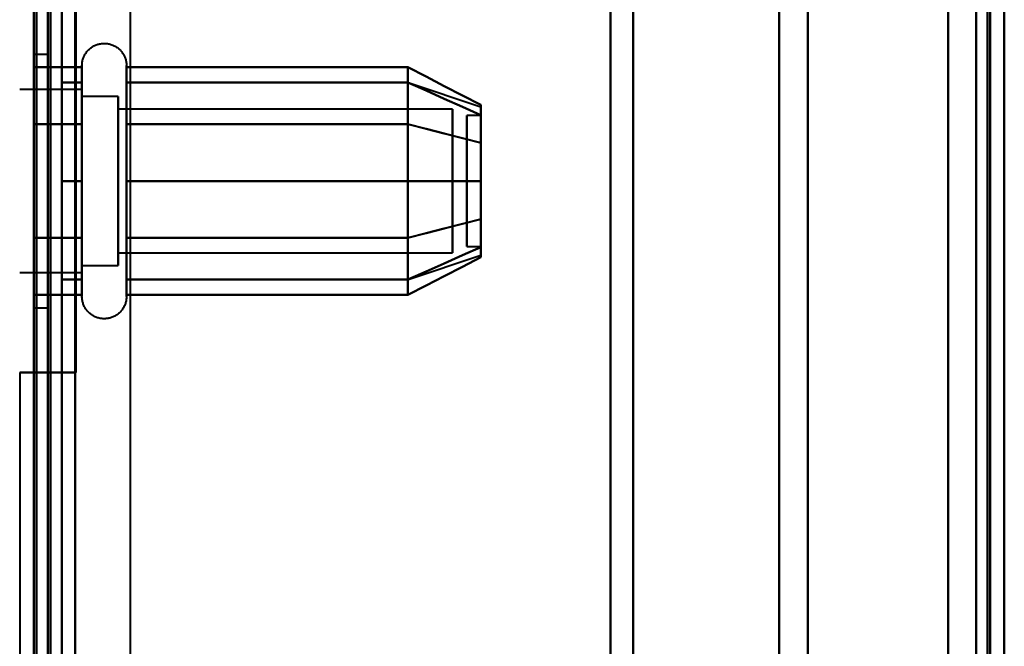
# Model space of a CAD drawing. Header units: millimetres. Extents: x -1352 to 2139, y -120 to 1010.
# Tile 29 of 77: x -537 to -502, y 735 to 758. Entities that reach past the tile are written whole.
import ezdxf

# ---------------------------------------------------------------- set-up
doc = ezdxf.new("R2010")
doc.units = ezdxf.units.MM
doc.layers.add('A-GENM', color=13, linetype='Continuous', lineweight=40)
doc.layers.add('G-IMPT', color=8, linetype='Continuous', lineweight=40)

# ---------------------------------------------------------------- blocks, each defined once
blk = doc.blocks.new('Maintenance r21 - Maintenance r21-751643-Avant')
at = {"layer": 'A-GENM'}
for p, q in [((-535, 939.653), (-535, 1.653)), ((-535, 1.653), (-535, 939.653))]:
    blk.add_line(p, q, dxfattribs=at)
blk = doc.blocks.new('NEXA 700 CALQUES_dwg-751640-Avant')
at = {"layer": 'G-IMPT'}
for p, q in [((-501.97, 129.472), (-501.97, 902.272)), ((-501.97, 713.372), (-501.97, 848.372)), ((-501.97, 848.372), (-501.97, 578.372)), ((-501.97, 848.372), (-501.97, 578.372)), ((-536.47, 713.372), (-536.47, 839.872)), ((-536.47, 839.872), (-536.47, 713.372)), ((-502.47, 839.872), (-502.47, 713.372)), ((-502.47, 713.372), (-502.47, 839.872)), ((-501.97, 839.872), (-501.97, 713.372)), ((-501.97, 713.372), (-501.97, 839.872)), ((-515.97, 839.372), (-515.97, 713.372)), ((-515.97, 713.372), (-515.97, 839.372)), ((-501.97, 839.372), (-501.97, 713.372)), ((-501.97, 839.372), (-501.97, 587.372)), ((-501.97, 713.372), (-501.97, 839.372)), ((-515.168, 713.372), (-515.168, 838.781)), ((-515.168, 838.781), (-515.168, 713.372)), ((-509.97, 838.372), (-509.97, 713.372)), ((-509.97, 713.372), (-509.97, 838.372)), ((-502.97, 838.372), (-502.97, 713.372)), ((-502.97, 713.372), (-502.97, 838.372)), ((-502.97, 588.372), (-502.97, 838.372)), ((-508.959, 713.372), (-508.959, 837.746)), ((-508.959, 713.372), (-508.959, 837.746)), ((-508.959, 837.746), (-508.959, 713.372)), ((-508.959, 837.746), (-508.959, 713.372)), ((-535.97, 756.372), (-536.47, 756.372)), ((-536.47, 747.372), (-536.47, 756.372)), ((-536.47, 747.372), (-536.47, 756.372)), ((-536.47, 756.372), (-536.47, 751.872)), ((-536.47, 756.372), (-536.47, 751.872)), ((-535.97, 751.872), (-535.97, 756.372)), ((-535.97, 756.372), (-535.97, 751.872)), ((-534.755, 753.922), (-534.755, 755.972)), ((-534.755, 748.322), (-534.755, 755.972)), ((-533.174, 755.972), (-533.174, 753.922)), ((-533.174, 755.972), (-533.174, 748.322)), ((-534.755, 749.822), (-534.755, 755.423)), ((-534.755, 749.822), (-534.755, 755.423)), ((-533.174, 755.423), (-533.174, 749.822)), ((-533.174, 755.423), (-533.174, 749.822)), ((-523.159, 755.367), (-520.581, 754.508)), ((-534.755, 755.122), (-536.97, 755.122)), ((-534.755, 755.122), (-536.97, 755.122)), ((-534.755, 749.058), (-534.755, 755.122)), ((-534.755, 755.122), (-534.755, 750.247)), ((-534.755, 755.122), (-534.755, 749.058)), ((-534.755, 753.497), (-534.755, 755.122)), ((-533.47, 754.872), (-534.755, 754.872)), ((-533.47, 754.872), (-534.755, 754.872)), ((-534.755, 750.372), (-534.755, 754.872)), ((-534.755, 754.872), (-534.755, 750.372)), ((-534.755, 754.872), (-534.755, 749.274)), ((-534.755, 749.274), (-534.755, 754.872)), ((-534.755, 750.247), (-534.755, 754.687)), ((-534.755, 754.687), (-534.755, 748.622)), ((-534.755, 750.247), (-534.755, 754.687)), ((-533.47, 750.372), (-533.47, 754.872)), ((-533.47, 754.872), (-533.47, 749.274)), ((-533.47, 754.872), (-533.47, 750.372)), ((-533.47, 749.274), (-533.47, 754.872)), ((-534.755, 754.47), (-534.755, 748.872)), ((-534.755, 748.872), (-534.755, 754.47)), ((-533.47, 754.47), (-533.47, 748.872)), ((-533.47, 750.372), (-533.47, 754.47)), ((-521.581, 754.42), (-533.47, 754.42)), ((-533.47, 749.665), (-533.47, 754.42)), ((-533.47, 754.42), (-533.47, 749.665)), ((-521.581, 754.42), (-533.47, 754.42)), ((-533.47, 754.42), (-533.47, 750.598)), ((-533.47, 750.598), (-533.47, 754.42)), ((-521.581, 749.665), (-521.581, 754.42)), ((-521.581, 754.42), (-521.581, 749.665)), ((-521.581, 754.42), (-521.581, 750.598)), ((-521.581, 750.598), (-521.581, 754.42)), ((-534.755, 747.772), (-534.755, 753.922)), ((-533.47, 749.324), (-533.47, 754.079)), ((-533.47, 754.079), (-533.47, 749.324)), ((-533.174, 753.922), (-533.174, 747.772)), ((-521.581, 749.324), (-521.581, 754.079)), ((-521.581, 754.079), (-521.581, 749.324)), ((-520.581, 754.202), (-521.081, 754.202)), ((-520.581, 754.202), (-521.081, 754.202)), ((-521.081, 751.64), (-521.081, 754.202)), ((-521.081, 754.202), (-521.081, 751.64)), ((-521.081, 749.554), (-521.081, 754.202)), ((-521.081, 754.202), (-521.081, 749.554)), ((-521.081, 749.542), (-521.081, 754.191)), ((-521.081, 754.191), (-521.081, 749.542)), ((-520.581, 751.64), (-520.581, 754.202)), ((-520.581, 754.202), (-520.581, 751.64)), ((-520.581, 749.554), (-520.581, 754.202)), ((-520.581, 754.202), (-520.581, 749.554)), ((-520.581, 749.542), (-520.581, 754.191)), ((-520.581, 754.191), (-520.581, 749.542)), ((-534.755, 753.497), (-534.755, 748.622)), ((-534.755, 748.622), (-534.755, 753.497)), ((-534.755, 748.872), (-534.755, 753.372)), ((-534.755, 753.372), (-534.755, 748.872)), ((-533.47, 749.274), (-533.47, 753.372)), ((-533.47, 753.372), (-533.47, 748.872)), ((-533.47, 753.146), (-533.47, 749.324)), ((-533.47, 749.324), (-533.47, 753.146)), ((-521.581, 753.146), (-521.581, 749.324)), ((-521.581, 749.324), (-521.581, 753.146)), ((-536.47, 751.872), (-536.47, 747.372)), ((-535.97, 747.372), (-535.97, 751.872)), ((-535.97, 751.872), (-535.97, 747.372)), ((-521.081, 749.542), (-521.081, 752.104)), ((-521.081, 752.104), (-521.081, 749.542)), ((-520.581, 749.542), (-520.581, 752.104)), ((-520.581, 752.104), (-520.581, 749.542)), ((-534.755, 748.622), (-534.755, 750.247)), ((-533.47, 748.872), (-533.47, 750.372)), ((-533.47, 748.872), (-533.47, 750.372)), ((-534.755, 747.772), (-534.755, 749.822)), ((-533.174, 749.822), (-533.174, 747.772)), ((-521.081, 749.542), (-520.581, 749.542)), ((-521.081, 749.542), (-520.581, 749.542)), ((-533.47, 749.324), (-521.581, 749.324)), ((-533.47, 749.324), (-521.581, 749.324)), ((-523.159, 748.377), (-520.581, 749.237)), ((-534.755, 748.872), (-533.47, 748.872)), ((-534.755, 748.872), (-533.47, 748.872)), ((-536.97, 748.622), (-534.755, 748.622)), ((-536.97, 748.622), (-534.755, 748.622)), ((-536.47, 747.372), (-535.97, 747.372)), ((-536.97, 745.072), (-536.97, 271.672)), ((-536.37, 745.072), (-536.97, 745.072)), ((-536.97, 745.072), (-536.37, 745.072))]:
    blk.add_line(p, q, dxfattribs=at)
at = {"layer": 'G-IMPT', "flags": 128}
for points in [[(-536.47, 937.772), (-536.47, 735.572), (-536.47, 533.372), (-536.47, 331.172), (-536.47, 128.972)], [(-536.37, 128.972), (-536.37, 331.172), (-536.37, 533.372), (-536.37, 735.572), (-536.37, 937.772)], [(-536.37, 937.772), (-536.37, 735.572), (-536.37, 533.372), (-536.37, 331.172), (-536.37, 128.972)], [(-536.37, 128.972), (-536.37, 331.172), (-536.37, 533.372), (-536.37, 735.572), (-536.37, 937.772)], [(-536.47, 129.472), (-536.47, 331.422), (-536.47, 533.372), (-536.47, 735.322), (-536.47, 937.272)], [(-536.47, 937.272), (-536.47, 735.322), (-536.47, 533.372), (-536.47, 331.422), (-536.47, 129.472)], [(-536.47, 129.472), (-536.47, 331.422), (-536.47, 533.372), (-536.47, 735.322), (-536.47, 937.272)], [(-536.47, 937.272), (-536.47, 735.322), (-536.47, 533.372), (-536.47, 331.422), (-536.47, 129.472)], [(-536.47, 129.472), (-536.47, 331.422), (-536.47, 533.372), (-536.47, 735.322), (-536.47, 937.272)], [(-536.47, 937.272), (-536.47, 735.322), (-536.47, 533.372), (-536.47, 331.422), (-536.47, 129.472)], [(-535.97, 129.472), (-535.97, 331.422), (-535.97, 533.372), (-535.97, 735.322), (-535.97, 937.272)], [(-535.97, 937.272), (-535.97, 735.322), (-535.97, 533.372), (-535.97, 331.422), (-535.97, 129.472)], [(-535.97, 129.472), (-535.97, 331.422), (-535.97, 533.372), (-535.97, 735.322), (-535.97, 937.272)], [(-535.87, 937.272), (-535.87, 735.322), (-535.87, 533.372), (-535.87, 331.422), (-535.87, 129.472)], [(-535.87, 129.472), (-535.87, 331.422), (-535.87, 533.372), (-535.87, 735.322), (-535.87, 937.272)], [(-535.87, 937.272), (-535.87, 735.322), (-535.87, 533.372), (-535.87, 331.422), (-535.87, 129.472)], [(-536.47, 128.972), (-536.47, 322.422), (-536.47, 515.872), (-536.47, 709.322), (-536.47, 902.772)], [(-536.37, 128.972), (-536.37, 322.422), (-536.37, 515.872), (-536.37, 709.322), (-536.37, 902.772)], [(-536.37, 902.772), (-536.37, 709.322), (-536.37, 515.872), (-536.37, 322.422), (-536.37, 128.972)], [(-536.37, 902.772), (-536.37, 709.322), (-536.37, 515.872), (-536.37, 322.422), (-536.37, 128.972)], [(-503.97, 902.772), (-503.97, 709.322), (-503.97, 515.872), (-503.97, 322.422), (-503.97, 128.972)], [(-503.97, 128.972), (-503.97, 322.422), (-503.97, 515.872), (-503.97, 709.322), (-503.97, 902.772)], [(-503.97, 902.772), (-503.97, 709.322), (-503.97, 515.872), (-503.97, 322.422), (-503.97, 128.972)], [(-503.97, 128.972), (-503.97, 322.422), (-503.97, 515.872), (-503.97, 709.322), (-503.97, 902.772)], [(-501.97, 128.972), (-501.97, 322.422), (-501.97, 515.872), (-501.97, 709.322), (-501.97, 902.772)], [(-501.97, 902.772), (-501.97, 709.322), (-501.97, 515.872), (-501.97, 322.422), (-501.97, 128.972)], [(-535.47, 902.272), (-535.47, 709.072), (-535.47, 515.872), (-535.47, 322.672), (-535.47, 129.472)], [(-535.47, 129.472), (-535.47, 322.672), (-535.47, 515.872), (-535.47, 709.072), (-535.47, 902.272)], [(-535.47, 902.272), (-535.47, 709.072), (-535.47, 515.872), (-535.47, 322.672), (-535.47, 129.472)], [(-535.47, 129.472), (-535.47, 322.672), (-535.47, 515.872), (-535.47, 709.072), (-535.47, 902.272)], [(-503.97, 129.472), (-503.97, 322.672), (-503.97, 515.872), (-503.97, 709.072), (-503.97, 902.272)], [(-503.97, 902.272), (-503.97, 709.072), (-503.97, 515.872), (-503.97, 322.672), (-503.97, 129.472)], [(-503.97, 902.272), (-503.97, 709.072), (-503.97, 515.872), (-503.97, 322.672), (-503.97, 129.472)], [(-503.97, 129.472), (-503.97, 322.672), (-503.97, 515.872), (-503.97, 709.072), (-503.97, 902.272)], [(-502.57, 902.272), (-502.57, 709.072), (-502.57, 515.872), (-502.57, 322.672), (-502.57, 129.472)], [(-502.57, 129.472), (-502.57, 322.672), (-502.57, 515.872), (-502.57, 709.072), (-502.57, 902.272)], [(-502.57, 902.272), (-502.57, 709.072), (-502.57, 515.872), (-502.57, 322.672), (-502.57, 129.472)], [(-502.57, 129.472), (-502.57, 322.672), (-502.57, 515.872), (-502.57, 709.072), (-502.57, 902.272)], [(-502.57, 902.272), (-502.57, 709.072), (-502.57, 515.872), (-502.57, 322.672), (-502.57, 129.472)], [(-502.57, 129.472), (-502.57, 322.672), (-502.57, 515.872), (-502.57, 709.072), (-502.57, 902.272)], [(-502.47, 902.272), (-502.47, 709.072), (-502.47, 515.872), (-502.47, 322.672), (-502.47, 129.472)], [(-502.47, 129.472), (-502.47, 322.672), (-502.47, 515.872), (-502.47, 709.072), (-502.47, 902.272)], [(-501.97, 161.372), (-501.97, 346.597), (-501.97, 531.822), (-501.97, 717.047), (-501.97, 902.272)], [(-501.97, 129.472), (-501.97, 322.672), (-501.97, 515.872), (-501.97, 709.072), (-501.97, 902.272)], [(-501.97, 902.272), (-501.97, 717.047), (-501.97, 531.822), (-501.97, 346.597), (-501.97, 161.372)], [(-501.97, 902.272), (-501.97, 709.072), (-501.97, 515.872), (-501.97, 322.672), (-501.97, 129.472)], [(-501.97, 902.272), (-501.97, 709.072), (-501.97, 515.872), (-501.97, 322.672), (-501.97, 129.472)], [(-501.97, 129.472), (-501.97, 322.672), (-501.97, 515.872), (-501.97, 709.072), (-501.97, 902.272)], [(-536.47, 837.872), (-536.47, 807.872), (-536.47, 777.872), (-536.47, 747.872), (-536.47, 717.872)], [(-536.47, 717.872), (-536.47, 747.872), (-536.47, 777.872), (-536.47, 807.872), (-536.47, 837.872)], [(-536.47, 717.872), (-536.47, 747.872), (-536.47, 777.872), (-536.47, 807.872), (-536.47, 837.872)], [(-536.47, 837.872), (-536.47, 807.872), (-536.47, 777.872), (-536.47, 747.872), (-536.47, 717.872)], [(-535.47, 837.872), (-535.47, 807.872), (-535.47, 777.872), (-535.47, 747.872), (-535.47, 717.872)], [(-535.47, 717.872), (-535.47, 747.872), (-535.47, 777.872), (-535.47, 807.872), (-535.47, 837.872)], [(-535.47, 837.872), (-535.47, 807.872), (-535.47, 777.872), (-535.47, 747.872), (-535.47, 717.872)], [(-535.47, 717.872), (-535.47, 747.872), (-535.47, 777.872), (-535.47, 807.872), (-535.47, 837.872)], [(-536.47, 745.072), (-536.47, 761.472), (-536.47, 777.872), (-536.47, 794.272), (-536.47, 810.672)], [(-536.47, 810.672), (-536.47, 794.272), (-536.47, 777.872), (-536.47, 761.472), (-536.47, 745.072)], [(-534.97, 745.072), (-534.97, 761.472), (-534.97, 777.872), (-534.97, 794.272), (-534.97, 810.672)], [(-534.97, 745.072), (-534.97, 761.472), (-534.97, 777.872), (-534.97, 794.272), (-534.97, 810.672)], [(-534.97, 810.672), (-534.97, 794.272), (-534.97, 777.872), (-534.97, 761.472), (-534.97, 745.072)], [(-534.97, 810.672), (-534.97, 794.272), (-534.97, 777.872), (-534.97, 761.472), (-534.97, 745.072)], [(-534.97, 745.072), (-534.97, 761.472), (-534.97, 777.872), (-534.97, 794.272), (-534.97, 810.672)], [(-534.97, 810.672), (-534.97, 794.272), (-534.97, 777.872), (-534.97, 761.472), (-534.97, 745.072)], [(-534.755, 755.972), (-534.754, 756.004), (-534.752, 756.035), (-534.749, 756.067), (-534.745, 756.098), (-534.739, 756.129), (-534.732, 756.16), (-534.724, 756.191), (-534.715, 756.221), (-534.704, 756.251), (-534.692, 756.28), (-534.679, 756.309), (-534.665, 756.337), (-534.65, 756.365), (-534.634, 756.392), (-534.617, 756.419), (-534.598, 756.444), (-534.579, 756.469), (-534.559, 756.493), (-534.537, 756.517), (-534.515, 756.539), (-534.492, 756.561), (-534.468, 756.582), (-534.443, 756.601), (-534.418, 756.62), (-534.391, 756.637), (-534.364, 756.654), (-534.337, 756.669), (-534.309, 756.684), (-534.28, 756.697), (-534.251, 756.709), (-534.221, 756.72), (-534.191, 756.73), (-534.16, 756.738), (-534.13, 756.745), (-534.099, 756.751), (-534.067, 756.756), (-534.036, 756.759), (-534.004, 756.762), (-533.973, 756.763), (-533.941, 756.762), (-533.91, 756.761), (-533.878, 756.758), (-533.847, 756.754), (-533.816, 756.749), (-533.785, 756.742), (-533.754, 756.734), (-533.724, 756.725), (-533.694, 756.715), (-533.664, 756.704), (-533.635, 756.691), (-533.607, 756.677), (-533.579, 756.662), (-533.552, 756.646), (-533.525, 756.629), (-533.499, 756.611), (-533.474, 756.592), (-533.45, 756.572), (-533.426, 756.551), (-533.403, 756.529), (-533.381, 756.506), (-533.361, 756.482), (-533.341, 756.458), (-533.322, 756.433), (-533.304, 756.407), (-533.287, 756.38), (-533.271, 756.352), (-533.257, 756.324), (-533.243, 756.296), (-533.231, 756.267), (-533.22, 756.237), (-533.21, 756.207), (-533.201, 756.177), (-533.193, 756.146), (-533.187, 756.115), (-533.182, 756.084), (-533.178, 756.052), (-533.175, 756.021), (-533.174, 755.989), (-533.174, 755.972)], [(-534.755, 755.972), (-534.754, 756.004), (-534.752, 756.035), (-534.749, 756.067), (-534.745, 756.098), (-534.739, 756.129), (-534.732, 756.16), (-534.724, 756.191), (-534.715, 756.221), (-534.704, 756.251), (-534.692, 756.28), (-534.679, 756.309), (-534.665, 756.337), (-534.65, 756.365), (-534.634, 756.392), (-534.617, 756.419), (-534.598, 756.444), (-534.579, 756.469), (-534.559, 756.493), (-534.537, 756.517), (-534.515, 756.539), (-534.492, 756.561), (-534.468, 756.582), (-534.443, 756.601), (-534.418, 756.62), (-534.391, 756.637), (-534.364, 756.654), (-534.337, 756.669), (-534.309, 756.684), (-534.28, 756.697), (-534.251, 756.709), (-534.221, 756.72), (-534.191, 756.73), (-534.16, 756.738), (-534.13, 756.745), (-534.099, 756.751), (-534.067, 756.756), (-534.036, 756.759), (-534.004, 756.762), (-533.973, 756.763), (-533.941, 756.762), (-533.91, 756.761), (-533.878, 756.758), (-533.847, 756.754), (-533.816, 756.749), (-533.785, 756.742), (-533.754, 756.734), (-533.724, 756.725), (-533.694, 756.715), (-533.664, 756.704), (-533.635, 756.691), (-533.607, 756.677), (-533.579, 756.662), (-533.552, 756.646), (-533.525, 756.629), (-533.499, 756.611), (-533.474, 756.592), (-533.45, 756.572), (-533.426, 756.551), (-533.403, 756.529), (-533.381, 756.506), (-533.361, 756.482), (-533.341, 756.458), (-533.322, 756.433), (-533.304, 756.407), (-533.287, 756.38), (-533.271, 756.352), (-533.257, 756.324), (-533.243, 756.296), (-533.231, 756.267), (-533.22, 756.237), (-533.21, 756.207), (-533.201, 756.177), (-533.193, 756.146), (-533.187, 756.115), (-533.182, 756.084), (-533.178, 756.052), (-533.175, 756.021), (-533.174, 755.989), (-533.174, 755.972)], [(-536.47, 755.914), (-536.47, 755.409), (-536.47, 754.903), (-536.47, 754.398), (-536.47, 753.893)], [(-534.755, 755.914), (-535.183, 755.914), (-535.612, 755.914), (-536.041, 755.914), (-536.47, 755.914)], [(-536.47, 753.893), (-536.47, 754.398), (-536.47, 754.903), (-536.47, 755.409), (-536.47, 755.914)], [(-536.47, 755.914), (-536.041, 755.914), (-535.612, 755.914), (-535.183, 755.914), (-534.755, 755.914)], [(-536.47, 755.914), (-536.47, 755.409), (-536.47, 754.903), (-536.47, 754.398), (-536.47, 753.893)], [(-536.47, 753.893), (-536.47, 754.398), (-536.47, 754.903), (-536.47, 755.409), (-536.47, 755.914)], [(-534.755, 755.972), (-534.755, 755.969), (-534.755, 755.959), (-534.755, 755.943), (-534.755, 755.92), (-534.755, 755.891), (-534.755, 755.855), (-534.755, 755.813), (-534.755, 755.764), (-534.755, 755.709), (-534.755, 755.649), (-534.755, 755.582), (-534.755, 755.509), (-534.755, 755.43), (-534.755, 755.346), (-534.755, 755.256), (-534.755, 755.161), (-534.755, 755.06), (-534.755, 754.955), (-534.755, 754.844), (-534.755, 754.729), (-534.755, 754.609), (-534.755, 754.485), (-534.755, 754.356), (-534.755, 754.224), (-534.755, 754.088), (-534.755, 753.948), (-534.755, 753.922)], [(-534.755, 749.822), (-534.755, 749.966), (-534.755, 750.113), (-534.755, 750.262), (-534.755, 750.414), (-534.755, 750.569), (-534.755, 750.725), (-534.755, 750.883), (-534.755, 751.043), (-534.755, 751.205), (-534.755, 751.367), (-534.755, 751.53), (-534.755, 751.694), (-534.755, 751.858), (-534.755, 752.022), (-534.755, 752.185), (-534.755, 752.348), (-534.755, 752.511), (-534.755, 752.672), (-534.755, 752.833), (-534.755, 752.991), (-534.755, 753.148), (-534.755, 753.303), (-534.755, 753.455), (-534.755, 753.605), (-534.755, 753.752), (-534.755, 753.897), (-534.755, 754.038), (-534.755, 754.175), (-534.755, 754.309), (-534.755, 754.439), (-534.755, 754.565), (-534.755, 754.686), (-534.755, 754.803), (-534.755, 754.915), (-534.755, 755.023), (-534.755, 755.125), (-534.755, 755.222), (-534.755, 755.314), (-534.755, 755.401), (-534.755, 755.481), (-534.755, 755.556), (-534.755, 755.625), (-534.755, 755.688), (-534.755, 755.745), (-534.755, 755.796), (-534.755, 755.84), (-534.755, 755.878), (-534.755, 755.91), (-534.755, 755.935), (-534.755, 755.954), (-534.755, 755.966), (-534.755, 755.972)], [(-534.755, 755.972), (-534.755, 755.969), (-534.755, 755.959), (-534.755, 755.943), (-534.755, 755.92), (-534.755, 755.891), (-534.755, 755.855), (-534.755, 755.813), (-534.755, 755.764), (-534.755, 755.709), (-534.755, 755.649), (-534.755, 755.582), (-534.755, 755.509), (-534.755, 755.43), (-534.755, 755.346), (-534.755, 755.256), (-534.755, 755.161), (-534.755, 755.06), (-534.755, 754.955), (-534.755, 754.844), (-534.755, 754.729), (-534.755, 754.609), (-534.755, 754.485), (-534.755, 754.356), (-534.755, 754.224), (-534.755, 754.088), (-534.755, 753.948), (-534.755, 753.805), (-534.755, 753.659), (-534.755, 753.51), (-534.755, 753.358), (-534.755, 753.204), (-534.755, 753.048), (-534.755, 752.89), (-534.755, 752.73), (-534.755, 752.569), (-534.755, 752.407), (-534.755, 752.244), (-534.755, 752.08), (-534.755, 751.917), (-534.755, 751.753), (-534.755, 751.589), (-534.755, 751.425), (-534.755, 751.263), (-534.755, 751.101), (-534.755, 750.941), (-534.755, 750.782), (-534.755, 750.625), (-534.755, 750.469), (-534.755, 750.317), (-534.755, 750.166), (-534.755, 750.018), (-534.755, 749.874), (-534.755, 749.732), (-534.755, 749.594), (-534.755, 749.459), (-534.755, 749.329), (-534.755, 749.202), (-534.755, 749.08), (-534.755, 748.962), (-534.755, 748.849), (-534.755, 748.741), (-534.755, 748.637), (-534.755, 748.539), (-534.755, 748.446), (-534.755, 748.359), (-534.755, 748.322)], [(-534.755, 755.423), (-534.755, 755.502), (-534.755, 755.575), (-534.755, 755.643), (-534.755, 755.704), (-534.755, 755.76), (-534.755, 755.809), (-534.755, 755.851), (-534.755, 755.888), (-534.755, 755.918), (-534.755, 755.941), (-534.755, 755.958), (-534.755, 755.968), (-534.755, 755.972)], [(-534.755, 753.893), (-534.755, 754.398), (-534.755, 754.903), (-534.755, 755.409), (-534.755, 755.914)], [(-534.755, 755.914), (-534.755, 755.409), (-534.755, 754.903), (-534.755, 754.398), (-534.755, 753.893)], [(-533.174, 755.972), (-533.174, 755.969), (-533.174, 755.959), (-533.174, 755.943), (-533.174, 755.92), (-533.174, 755.891), (-533.174, 755.855), (-533.174, 755.813), (-533.174, 755.764), (-533.174, 755.709), (-533.174, 755.649), (-533.174, 755.582), (-533.174, 755.509), (-533.174, 755.43), (-533.174, 755.346), (-533.174, 755.256), (-533.174, 755.161), (-533.174, 755.06), (-533.174, 754.955), (-533.174, 754.844), (-533.174, 754.729), (-533.174, 754.609), (-533.174, 754.485), (-533.174, 754.356), (-533.174, 754.224), (-533.174, 754.088), (-533.174, 753.948), (-533.174, 753.805), (-533.174, 753.659), (-533.174, 753.51), (-533.174, 753.358), (-533.174, 753.204), (-533.174, 753.048), (-533.174, 752.89), (-533.174, 752.73), (-533.174, 752.569), (-533.174, 752.407), (-533.174, 752.244), (-533.174, 752.08), (-533.174, 751.917), (-533.174, 751.753), (-533.174, 751.589), (-533.174, 751.425), (-533.174, 751.263), (-533.174, 751.101), (-533.174, 750.941), (-533.174, 750.782), (-533.174, 750.625), (-533.174, 750.469), (-533.174, 750.317), (-533.174, 750.166), (-533.174, 750.018), (-533.174, 749.874), (-533.174, 749.822)], [(-533.174, 753.922), (-533.174, 754.063), (-533.174, 754.199), (-533.174, 754.333), (-533.174, 754.462), (-533.174, 754.587), (-533.174, 754.708), (-533.174, 754.824), (-533.174, 754.935), (-533.174, 755.042), (-533.174, 755.143), (-533.174, 755.239), (-533.174, 755.33), (-533.174, 755.416), (-533.174, 755.495), (-533.174, 755.569), (-533.174, 755.637), (-533.174, 755.699), (-533.174, 755.755), (-533.174, 755.804), (-533.174, 755.848), (-533.174, 755.885), (-533.174, 755.915), (-533.174, 755.939), (-533.174, 755.957), (-533.174, 755.968), (-533.174, 755.972)], [(-533.174, 755.972), (-533.174, 755.969), (-533.174, 755.959), (-533.174, 755.943), (-533.174, 755.92), (-533.174, 755.891), (-533.174, 755.855), (-533.174, 755.813), (-533.174, 755.764), (-533.174, 755.709), (-533.174, 755.649), (-533.174, 755.582), (-533.174, 755.509), (-533.174, 755.43), (-533.174, 755.423)], [(-533.174, 748.322), (-533.174, 748.406), (-533.174, 748.497), (-533.174, 748.593), (-533.174, 748.694), (-533.174, 748.8), (-533.174, 748.911), (-533.174, 749.026), (-533.174, 749.147), (-533.174, 749.271), (-533.174, 749.4), (-533.174, 749.533), (-533.174, 749.669), (-533.174, 749.81), (-533.174, 749.953), (-533.174, 750.099), (-533.174, 750.249), (-533.174, 750.4), (-533.174, 750.555), (-533.174, 750.711), (-533.174, 750.869), (-533.174, 751.029), (-533.174, 751.19), (-533.174, 751.352), (-533.174, 751.515), (-533.174, 751.679), (-533.174, 751.843), (-533.174, 752.007), (-533.174, 752.171), (-533.174, 752.334), (-533.174, 752.496), (-533.174, 752.658), (-533.174, 752.818), (-533.174, 752.977), (-533.174, 753.134), (-533.174, 753.289), (-533.174, 753.442), (-533.174, 753.592), (-533.174, 753.739), (-533.174, 753.884), (-533.174, 754.025), (-533.174, 754.163), (-533.174, 754.297), (-533.174, 754.427), (-533.174, 754.554), (-533.174, 754.675), (-533.174, 754.793), (-533.174, 754.906), (-533.174, 755.013), (-533.174, 755.116), (-533.174, 755.214), (-533.174, 755.306), (-533.174, 755.393), (-533.174, 755.474), (-533.174, 755.55), (-533.174, 755.619), (-533.174, 755.683), (-533.174, 755.74), (-533.174, 755.792), (-533.174, 755.837), (-533.174, 755.875), (-533.174, 755.908), (-533.174, 755.933), (-533.174, 755.953), (-533.174, 755.965), (-533.174, 755.972), (-533.174, 755.972)], [(-533.174, 753.893), (-533.174, 754.398), (-533.174, 754.903), (-533.174, 755.409), (-533.174, 755.914)], [(-533.174, 755.914), (-530.674, 755.914), (-528.174, 755.914), (-525.674, 755.914), (-523.174, 755.914)], [(-523.174, 755.914), (-525.674, 755.914), (-528.174, 755.914), (-530.674, 755.914), (-533.174, 755.914)], [(-533.174, 755.914), (-533.174, 755.409), (-533.174, 754.903), (-533.174, 754.398), (-533.174, 753.893)], [(-523.174, 753.893), (-523.174, 754.398), (-523.174, 754.903), (-523.174, 755.409), (-523.174, 755.914)], [(-523.174, 755.914), (-522.526, 755.581), (-521.877, 755.248), (-521.229, 754.914), (-520.581, 754.581)], [(-520.581, 754.581), (-521.229, 754.914), (-521.877, 755.248), (-522.526, 755.581), (-523.174, 755.914)], [(-523.174, 755.914), (-523.174, 755.409), (-523.174, 754.903), (-523.174, 754.398), (-523.174, 753.893)], [(-523.174, 755.914), (-523.174, 755.409), (-523.174, 754.903), (-523.174, 754.398), (-523.174, 753.893)], [(-523.174, 753.893), (-523.174, 754.398), (-523.174, 754.903), (-523.174, 755.409), (-523.174, 755.914)], [(-535.47, 751.872), (-535.47, 752.747), (-535.47, 753.622), (-535.47, 754.497), (-535.47, 755.372)], [(-535.47, 755.372), (-535.291, 755.372), (-535.112, 755.372), (-534.933, 755.372), (-534.755, 755.372)], [(-534.755, 755.372), (-534.933, 755.372), (-535.112, 755.372), (-535.291, 755.372), (-535.47, 755.372)], [(-535.47, 755.372), (-535.291, 755.372), (-535.112, 755.372), (-534.933, 755.372), (-534.755, 755.372)], [(-534.755, 755.372), (-534.933, 755.372), (-535.112, 755.372), (-535.291, 755.372), (-535.47, 755.372)], [(-535.47, 755.372), (-535.47, 754.497), (-535.47, 753.622), (-535.47, 752.747), (-535.47, 751.872)], [(-535.47, 751.872), (-535.47, 752.747), (-535.47, 753.622), (-535.47, 754.497), (-535.47, 755.372)], [(-535.47, 755.372), (-535.47, 754.497), (-535.47, 753.622), (-535.47, 752.747), (-535.47, 751.872)], [(-534.755, 747.772), (-534.755, 747.776), (-534.755, 747.785), (-534.755, 747.802), (-534.755, 747.825), (-534.755, 747.854), (-534.755, 747.89), (-534.755, 747.932), (-534.755, 747.98), (-534.755, 748.035), (-534.755, 748.096), (-534.755, 748.163), (-534.755, 748.236), (-534.755, 748.314), (-534.755, 748.399), (-534.755, 748.488), (-534.755, 748.584), (-534.755, 748.684), (-534.755, 748.79), (-534.755, 748.9), (-534.755, 749.016), (-534.755, 749.136), (-534.755, 749.26), (-534.755, 749.388), (-534.755, 749.521), (-534.755, 749.657), (-534.755, 749.797), (-534.755, 749.94), (-534.755, 750.086), (-534.755, 750.235), (-534.755, 750.387), (-534.755, 750.541), (-534.755, 750.697), (-534.755, 750.855), (-534.755, 751.014), (-534.755, 751.175), (-534.755, 751.338), (-534.755, 751.501), (-534.755, 751.664), (-534.755, 751.828), (-534.755, 751.992), (-534.755, 752.156), (-534.755, 752.319), (-534.755, 752.482), (-534.755, 752.643), (-534.755, 752.804), (-534.755, 752.963), (-534.755, 753.12), (-534.755, 753.275), (-534.755, 753.428), (-534.755, 753.578), (-534.755, 753.726), (-534.755, 753.871), (-534.755, 754.013), (-534.755, 754.151), (-534.755, 754.285), (-534.755, 754.416), (-534.755, 754.542), (-534.755, 754.665), (-534.755, 754.782), (-534.755, 754.896), (-534.755, 755.004), (-534.755, 755.107), (-534.755, 755.205), (-534.755, 755.298), (-534.755, 755.386), (-534.755, 755.423)], [(-534.755, 755.372), (-534.755, 754.497), (-534.755, 753.622), (-534.755, 752.747), (-534.755, 751.872)], [(-534.755, 751.872), (-534.755, 752.747), (-534.755, 753.622), (-534.755, 754.497), (-534.755, 755.372)], [(-533.174, 755.423), (-533.174, 755.338), (-533.174, 755.248), (-533.174, 755.152), (-533.174, 755.051), (-533.174, 754.945), (-533.174, 754.834), (-533.174, 754.718), (-533.174, 754.598), (-533.174, 754.473), (-533.174, 754.344), (-533.174, 754.212), (-533.174, 754.075), (-533.174, 753.935), (-533.174, 753.792), (-533.174, 753.645), (-533.174, 753.496), (-533.174, 753.344), (-533.174, 753.19), (-533.174, 753.034), (-533.174, 752.876), (-533.174, 752.716), (-533.174, 752.555), (-533.174, 752.392), (-533.174, 752.229), (-533.174, 752.066), (-533.174, 751.902), (-533.174, 751.738), (-533.174, 751.574), (-533.174, 751.411), (-533.174, 751.248), (-533.174, 751.087), (-533.174, 750.926), (-533.174, 750.768), (-533.174, 750.611), (-533.174, 750.456), (-533.174, 750.303), (-533.174, 750.153), (-533.174, 750.005), (-533.174, 749.861), (-533.174, 749.719), (-533.174, 749.582), (-533.174, 749.448), (-533.174, 749.317), (-533.174, 749.191), (-533.174, 749.069), (-533.174, 748.952), (-533.174, 748.839), (-533.174, 748.731), (-533.174, 748.628), (-533.174, 748.531), (-533.174, 748.438), (-533.174, 748.351), (-533.174, 748.27), (-533.174, 748.195), (-533.174, 748.125), (-533.174, 748.062), (-533.174, 748.004), (-533.174, 747.953), (-533.174, 747.908), (-533.174, 747.869), (-533.174, 747.837), (-533.174, 747.811), (-533.174, 747.792), (-533.174, 747.779), (-533.174, 747.773), (-533.174, 747.772)], [(-533.174, 751.872), (-533.174, 752.747), (-533.174, 753.622), (-533.174, 754.497), (-533.174, 755.372)], [(-533.174, 755.372), (-530.674, 755.372), (-528.174, 755.372), (-525.674, 755.372), (-523.174, 755.372)], [(-523.174, 755.372), (-525.674, 755.372), (-528.174, 755.372), (-530.674, 755.372), (-533.174, 755.372)], [(-533.174, 755.372), (-530.674, 755.372), (-528.174, 755.372), (-525.674, 755.372), (-523.174, 755.372)], [(-523.174, 755.372), (-525.674, 755.372), (-528.174, 755.372), (-530.674, 755.372), (-533.174, 755.372)], [(-533.174, 755.372), (-533.174, 754.497), (-533.174, 753.622), (-533.174, 752.747), (-533.174, 751.872)], [(-523.174, 751.872), (-523.174, 752.747), (-523.174, 753.622), (-523.174, 754.497), (-523.174, 755.372)], [(-523.174, 755.372), (-522.526, 755.084), (-521.877, 754.795), (-521.229, 754.507), (-520.581, 754.218)], [(-520.581, 754.218), (-521.229, 754.507), (-521.877, 754.795), (-522.526, 755.084), (-523.174, 755.372)], [(-523.174, 755.372), (-522.526, 755.084), (-521.877, 754.795), (-521.229, 754.507), (-520.581, 754.218)], [(-520.581, 754.218), (-521.229, 754.507), (-521.877, 754.795), (-522.526, 755.084), (-523.174, 755.372)], [(-523.174, 755.372), (-523.174, 754.497), (-523.174, 753.622), (-523.174, 752.747), (-523.174, 751.872)], [(-523.174, 755.372), (-523.174, 754.497), (-523.174, 753.622), (-523.174, 752.747), (-523.174, 751.872)], [(-523.174, 751.872), (-523.174, 752.747), (-523.174, 753.622), (-523.174, 754.497), (-523.174, 755.372)], [(-534.755, 753.922), (-534.755, 753.779), (-534.755, 753.632), (-534.755, 753.482), (-534.755, 753.33), (-534.755, 753.176), (-534.755, 753.02), (-534.755, 752.861), (-534.755, 752.701), (-534.755, 752.54), (-534.755, 752.378), (-534.755, 752.215), (-534.755, 752.051), (-534.755, 751.887), (-534.755, 751.723), (-534.755, 751.559), (-534.755, 751.396), (-534.755, 751.234), (-534.755, 751.072), (-534.755, 750.912), (-534.755, 750.753), (-534.755, 750.597), (-534.755, 750.442), (-534.755, 750.289), (-534.755, 750.139), (-534.755, 749.992), (-534.755, 749.848), (-534.755, 749.707), (-534.755, 749.569), (-534.755, 749.436), (-534.755, 749.306), (-534.755, 749.18), (-534.755, 749.058), (-534.755, 748.941), (-534.755, 748.829), (-534.755, 748.722), (-534.755, 748.619), (-534.755, 748.522), (-534.755, 748.43), (-534.755, 748.344), (-534.755, 748.263), (-534.755, 748.188), (-534.755, 748.119), (-534.755, 748.056), (-534.755, 747.999), (-534.755, 747.949), (-534.755, 747.904), (-534.755, 747.866), (-534.755, 747.834), (-534.755, 747.809), (-534.755, 747.791), (-534.755, 747.778), (-534.755, 747.773)], [(-533.174, 747.772), (-533.174, 747.776), (-533.174, 747.785), (-533.174, 747.802), (-533.174, 747.825), (-533.174, 747.854), (-533.174, 747.89), (-533.174, 747.932), (-533.174, 747.98), (-533.174, 748.035), (-533.174, 748.096), (-533.174, 748.163), (-533.174, 748.236), (-533.174, 748.314), (-533.174, 748.399), (-533.174, 748.488), (-533.174, 748.584), (-533.174, 748.684), (-533.174, 748.79), (-533.174, 748.9), (-533.174, 749.016), (-533.174, 749.136), (-533.174, 749.26), (-533.174, 749.388), (-533.174, 749.521), (-533.174, 749.657), (-533.174, 749.797), (-533.174, 749.94), (-533.174, 750.086), (-533.174, 750.235), (-533.174, 750.387), (-533.174, 750.541), (-533.174, 750.697), (-533.174, 750.855), (-533.174, 751.014), (-533.174, 751.175), (-533.174, 751.338), (-533.174, 751.501), (-533.174, 751.664), (-533.174, 751.828), (-533.174, 751.992), (-533.174, 752.156), (-533.174, 752.319), (-533.174, 752.482), (-533.174, 752.643), (-533.174, 752.804), (-533.174, 752.963), (-533.174, 753.12), (-533.174, 753.275), (-533.174, 753.428), (-533.174, 753.578), (-533.174, 753.726), (-533.174, 753.871), (-533.174, 753.922)], [(-536.47, 753.893), (-536.041, 753.893), (-535.612, 753.893), (-535.183, 753.893), (-534.755, 753.893)], [(-536.47, 753.893), (-536.47, 752.883), (-536.47, 751.872), (-536.47, 750.862), (-536.47, 749.852)], [(-534.755, 753.893), (-535.183, 753.893), (-535.612, 753.893), (-536.041, 753.893), (-536.47, 753.893)], [(-536.47, 749.852), (-536.47, 750.862), (-536.47, 751.872), (-536.47, 752.883), (-536.47, 753.893)], [(-536.47, 753.893), (-536.041, 753.893), (-535.612, 753.893), (-535.183, 753.893), (-534.755, 753.893)], [(-534.755, 753.893), (-535.183, 753.893), (-535.612, 753.893), (-536.041, 753.893), (-536.47, 753.893)], [(-536.47, 753.893), (-536.47, 752.883), (-536.47, 751.872), (-536.47, 750.862), (-536.47, 749.852)], [(-536.47, 749.852), (-536.47, 750.862), (-536.47, 751.872), (-536.47, 752.883), (-536.47, 753.893)], [(-534.755, 749.852), (-534.755, 750.862), (-534.755, 751.872), (-534.755, 752.883), (-534.755, 753.893)], [(-534.755, 753.893), (-534.755, 752.883), (-534.755, 751.872), (-534.755, 750.862), (-534.755, 749.852)], [(-533.174, 749.852), (-533.174, 750.862), (-533.174, 751.872), (-533.174, 752.883), (-533.174, 753.893)], [(-533.174, 753.893), (-530.674, 753.893), (-528.174, 753.893), (-525.674, 753.893), (-523.174, 753.893)], [(-523.174, 753.893), (-525.674, 753.893), (-528.174, 753.893), (-530.674, 753.893), (-533.174, 753.893)], [(-533.174, 753.893), (-530.674, 753.893), (-528.174, 753.893), (-525.674, 753.893), (-523.174, 753.893)], [(-523.174, 753.893), (-525.674, 753.893), (-528.174, 753.893), (-530.674, 753.893), (-533.174, 753.893)], [(-533.174, 753.893), (-533.174, 752.883), (-533.174, 751.872), (-533.174, 750.862), (-533.174, 749.852)], [(-523.174, 749.852), (-523.174, 750.862), (-523.174, 751.872), (-523.174, 752.883), (-523.174, 753.893)], [(-523.174, 753.893), (-522.526, 753.726), (-521.877, 753.56), (-521.229, 753.393), (-520.581, 753.227)], [(-520.581, 753.227), (-521.229, 753.393), (-521.877, 753.56), (-522.526, 753.726), (-523.174, 753.893)], [(-523.174, 753.893), (-522.526, 753.726), (-521.877, 753.56), (-521.229, 753.393), (-520.581, 753.227)], [(-520.581, 753.227), (-521.229, 753.393), (-521.877, 753.56), (-522.526, 753.726), (-523.174, 753.893)], [(-523.174, 753.893), (-523.174, 752.883), (-523.174, 751.872), (-523.174, 750.862), (-523.174, 749.852)], [(-523.174, 753.893), (-523.174, 752.883), (-523.174, 751.872), (-523.174, 750.862), (-523.174, 749.852)], [(-523.174, 749.852), (-523.174, 750.862), (-523.174, 751.872), (-523.174, 752.883), (-523.174, 753.893)], [(-535.47, 748.372), (-535.47, 749.247), (-535.47, 750.122), (-535.47, 750.997), (-535.47, 751.872)], [(-535.47, 751.872), (-535.291, 751.872), (-535.112, 751.872), (-534.933, 751.872), (-534.755, 751.872)], [(-534.755, 751.872), (-534.933, 751.872), (-535.112, 751.872), (-535.291, 751.872), (-535.47, 751.872)], [(-535.47, 751.872), (-535.291, 751.872), (-535.112, 751.872), (-534.933, 751.872), (-534.755, 751.872)], [(-534.755, 751.872), (-534.933, 751.872), (-535.112, 751.872), (-535.291, 751.872), (-535.47, 751.872)], [(-535.47, 751.872), (-535.47, 750.997), (-535.47, 750.122), (-535.47, 749.247), (-535.47, 748.372)], [(-535.47, 748.372), (-535.47, 749.247), (-535.47, 750.122), (-535.47, 750.997), (-535.47, 751.872)], [(-535.47, 751.872), (-535.47, 750.997), (-535.47, 750.122), (-535.47, 749.247), (-535.47, 748.372)], [(-534.755, 751.872), (-534.755, 750.997), (-534.755, 750.122), (-534.755, 749.247), (-534.755, 748.372)], [(-534.755, 748.372), (-534.755, 749.247), (-534.755, 750.122), (-534.755, 750.997), (-534.755, 751.872)], [(-523.174, 751.872), (-525.674, 751.872), (-528.174, 751.872), (-530.674, 751.872), (-533.174, 751.872)], [(-533.174, 751.872), (-533.174, 750.997), (-533.174, 750.122), (-533.174, 749.247), (-533.174, 748.372)], [(-533.174, 748.372), (-533.174, 749.247), (-533.174, 750.122), (-533.174, 750.997), (-533.174, 751.872)], [(-533.174, 751.872), (-530.674, 751.872), (-528.174, 751.872), (-525.674, 751.872), (-523.174, 751.872)], [(-523.174, 751.872), (-525.674, 751.872), (-528.174, 751.872), (-530.674, 751.872), (-533.174, 751.872)], [(-533.174, 751.872), (-530.674, 751.872), (-528.174, 751.872), (-525.674, 751.872), (-523.174, 751.872)], [(-520.581, 751.872), (-521.229, 751.872), (-521.877, 751.872), (-522.526, 751.872), (-523.174, 751.872)], [(-523.174, 751.872), (-523.174, 750.997), (-523.174, 750.122), (-523.174, 749.247), (-523.174, 748.372)], [(-523.174, 748.372), (-523.174, 749.247), (-523.174, 750.122), (-523.174, 750.997), (-523.174, 751.872)], [(-523.174, 751.872), (-522.526, 751.872), (-521.877, 751.872), (-521.229, 751.872), (-520.581, 751.872)], [(-520.581, 751.872), (-521.229, 751.872), (-521.877, 751.872), (-522.526, 751.872), (-523.174, 751.872)], [(-523.174, 751.872), (-522.526, 751.872), (-521.877, 751.872), (-521.229, 751.872), (-520.581, 751.872)], [(-523.174, 748.372), (-523.174, 749.247), (-523.174, 750.122), (-523.174, 750.997), (-523.174, 751.872)], [(-523.174, 751.872), (-523.174, 750.997), (-523.174, 750.122), (-523.174, 749.247), (-523.174, 748.372)], [(-523.174, 749.852), (-522.526, 750.018), (-521.877, 750.185), (-521.229, 750.351), (-520.581, 750.518)], [(-520.581, 750.518), (-521.229, 750.351), (-521.877, 750.185), (-522.526, 750.018), (-523.174, 749.852)], [(-523.174, 749.852), (-522.526, 750.018), (-521.877, 750.185), (-521.229, 750.351), (-520.581, 750.518)], [(-520.581, 750.518), (-521.229, 750.351), (-521.877, 750.185), (-522.526, 750.018), (-523.174, 749.852)], [(-536.47, 749.852), (-536.041, 749.852), (-535.612, 749.852), (-535.183, 749.852), (-534.755, 749.852)], [(-536.47, 749.852), (-536.47, 749.346), (-536.47, 748.841), (-536.47, 748.336), (-536.47, 747.831)], [(-534.755, 749.852), (-535.183, 749.852), (-535.612, 749.852), (-536.041, 749.852), (-536.47, 749.852)], [(-536.47, 747.831), (-536.47, 748.336), (-536.47, 748.841), (-536.47, 749.346), (-536.47, 749.852)], [(-536.47, 749.852), (-536.041, 749.852), (-535.612, 749.852), (-535.183, 749.852), (-534.755, 749.852)], [(-534.755, 749.852), (-535.183, 749.852), (-535.612, 749.852), (-536.041, 749.852), (-536.47, 749.852)], [(-536.47, 749.852), (-536.47, 749.346), (-536.47, 748.841), (-536.47, 748.336), (-536.47, 747.831)], [(-536.47, 747.831), (-536.47, 748.336), (-536.47, 748.841), (-536.47, 749.346), (-536.47, 749.852)], [(-534.755, 747.831), (-534.755, 748.336), (-534.755, 748.841), (-534.755, 749.346), (-534.755, 749.852)], [(-534.755, 749.852), (-534.755, 749.346), (-534.755, 748.841), (-534.755, 748.336), (-534.755, 747.831)], [(-534.755, 747.772), (-534.755, 747.776), (-534.755, 747.785), (-534.755, 747.802), (-534.755, 747.825), (-534.755, 747.854), (-534.755, 747.89), (-534.755, 747.932), (-534.755, 747.98), (-534.755, 748.035), (-534.755, 748.096), (-534.755, 748.163), (-534.755, 748.236), (-534.755, 748.314), (-534.755, 748.399), (-534.755, 748.488), (-534.755, 748.584), (-534.755, 748.684), (-534.755, 748.79), (-534.755, 748.9), (-534.755, 749.016), (-534.755, 749.136), (-534.755, 749.26), (-534.755, 749.388), (-534.755, 749.521), (-534.755, 749.657), (-534.755, 749.797), (-534.755, 749.822)], [(-533.174, 747.831), (-533.174, 748.336), (-533.174, 748.841), (-533.174, 749.346), (-533.174, 749.852)], [(-533.174, 749.852), (-530.674, 749.852), (-528.174, 749.852), (-525.674, 749.852), (-523.174, 749.852)], [(-523.174, 749.852), (-525.674, 749.852), (-528.174, 749.852), (-530.674, 749.852), (-533.174, 749.852)], [(-533.174, 749.852), (-530.674, 749.852), (-528.174, 749.852), (-525.674, 749.852), (-523.174, 749.852)], [(-523.174, 749.852), (-525.674, 749.852), (-528.174, 749.852), (-530.674, 749.852), (-533.174, 749.852)], [(-533.174, 749.852), (-533.174, 749.346), (-533.174, 748.841), (-533.174, 748.336), (-533.174, 747.831)], [(-533.174, 749.822), (-533.174, 749.682), (-533.174, 749.545), (-533.174, 749.412), (-533.174, 749.283), (-533.174, 749.158), (-533.174, 749.037), (-533.174, 748.921), (-533.174, 748.809), (-533.174, 748.703), (-533.174, 748.601), (-533.174, 748.505), (-533.174, 748.414), (-533.174, 748.329), (-533.174, 748.249), (-533.174, 748.175), (-533.174, 748.108), (-533.174, 748.046), (-533.174, 747.99), (-533.174, 747.94), (-533.174, 747.897), (-533.174, 747.86), (-533.174, 747.829), (-533.174, 747.805), (-533.174, 747.788), (-533.174, 747.777), (-533.174, 747.772)], [(-523.174, 747.831), (-523.174, 748.336), (-523.174, 748.841), (-523.174, 749.346), (-523.174, 749.852)], [(-523.174, 749.852), (-523.174, 749.346), (-523.174, 748.841), (-523.174, 748.336), (-523.174, 747.831)], [(-523.174, 749.852), (-523.174, 749.346), (-523.174, 748.841), (-523.174, 748.336), (-523.174, 747.831)], [(-523.174, 747.831), (-523.174, 748.336), (-523.174, 748.841), (-523.174, 749.346), (-523.174, 749.852)], [(-523.174, 748.372), (-522.526, 748.661), (-521.877, 748.949), (-521.229, 749.238), (-520.581, 749.526)], [(-520.581, 749.526), (-521.229, 749.238), (-521.877, 748.949), (-522.526, 748.661), (-523.174, 748.372)], [(-523.174, 748.372), (-522.526, 748.661), (-521.877, 748.949), (-521.229, 749.238), (-520.581, 749.526)], [(-520.581, 749.526), (-521.229, 749.238), (-521.877, 748.949), (-522.526, 748.661), (-523.174, 748.372)], [(-520.581, 749.163), (-521.229, 748.83), (-521.877, 748.497), (-522.526, 748.164), (-523.174, 747.831)], [(-523.174, 747.831), (-522.526, 748.164), (-521.877, 748.497), (-521.229, 748.83), (-520.581, 749.163)], [(-534.755, 748.372), (-534.933, 748.372), (-535.112, 748.372), (-535.291, 748.372), (-535.47, 748.372)], [(-535.47, 748.372), (-535.291, 748.372), (-535.112, 748.372), (-534.933, 748.372), (-534.755, 748.372)], [(-534.755, 748.372), (-534.933, 748.372), (-535.112, 748.372), (-535.291, 748.372), (-535.47, 748.372)], [(-535.47, 748.372), (-535.291, 748.372), (-535.112, 748.372), (-534.933, 748.372), (-534.755, 748.372)], [(-534.755, 748.322), (-534.755, 748.242), (-534.755, 748.169), (-534.755, 748.102), (-534.755, 748.04), (-534.755, 747.985), (-534.755, 747.936), (-534.755, 747.893), (-534.755, 747.857), (-534.755, 747.827), (-534.755, 747.804), (-534.755, 747.787), (-534.755, 747.776), (-534.755, 747.772)], [(-533.174, 748.372), (-530.674, 748.372), (-528.174, 748.372), (-525.674, 748.372), (-523.174, 748.372)], [(-523.174, 748.372), (-525.674, 748.372), (-528.174, 748.372), (-530.674, 748.372), (-533.174, 748.372)], [(-533.174, 748.372), (-530.674, 748.372), (-528.174, 748.372), (-525.674, 748.372), (-523.174, 748.372)], [(-523.174, 748.372), (-525.674, 748.372), (-528.174, 748.372), (-530.674, 748.372), (-533.174, 748.372)], [(-533.174, 747.772), (-533.174, 747.776), (-533.174, 747.785), (-533.174, 747.802), (-533.174, 747.825), (-533.174, 747.854), (-533.174, 747.89), (-533.174, 747.932), (-533.174, 747.98), (-533.174, 748.035), (-533.174, 748.096), (-533.174, 748.163), (-533.174, 748.236), (-533.174, 748.314), (-533.174, 748.322)], [(-536.47, 747.831), (-536.041, 747.831), (-535.612, 747.831), (-535.183, 747.831), (-534.755, 747.831)], [(-534.755, 747.831), (-535.183, 747.831), (-535.612, 747.831), (-536.041, 747.831), (-536.47, 747.831)], [(-533.174, 747.772), (-533.175, 747.741), (-533.176, 747.709), (-533.18, 747.678), (-533.184, 747.646), (-533.19, 747.615), (-533.197, 747.584), (-533.205, 747.554), (-533.214, 747.524), (-533.225, 747.494), (-533.236, 747.464), (-533.249, 747.436), (-533.263, 747.407), (-533.278, 747.38), (-533.295, 747.352), (-533.312, 747.326), (-533.33, 747.3), (-533.35, 747.275), (-533.37, 747.251), (-533.391, 747.228), (-533.414, 747.205), (-533.437, 747.184), (-533.461, 747.163), (-533.485, 747.143), (-533.511, 747.125), (-533.537, 747.107), (-533.564, 747.091), (-533.592, 747.075), (-533.62, 747.061), (-533.649, 747.048), (-533.678, 747.036), (-533.708, 747.025), (-533.738, 747.015), (-533.768, 747.007), (-533.799, 746.999), (-533.83, 746.993), (-533.861, 746.989), (-533.893, 746.985), (-533.924, 746.983), (-533.956, 746.982), (-533.987, 746.982), (-534.019, 746.984), (-534.05, 746.987), (-534.082, 746.991), (-534.113, 746.996), (-534.144, 747.003), (-534.175, 747.01), (-534.205, 747.019), (-534.235, 747.03), (-534.264, 747.041), (-534.293, 747.054), (-534.322, 747.067), (-534.35, 747.082), (-534.377, 747.098), (-534.404, 747.115), (-534.429, 747.133), (-534.455, 747.152), (-534.479, 747.172), (-534.503, 747.194), (-534.525, 747.216), (-534.547, 747.238), (-534.568, 747.262), (-534.588, 747.287), (-534.607, 747.312), (-534.625, 747.338), (-534.642, 747.365), (-534.657, 747.392), (-534.672, 747.42), (-534.686, 747.449), (-534.698, 747.478), (-534.709, 747.508), (-534.719, 747.538), (-534.728, 747.568), (-534.735, 747.599), (-534.742, 747.63), (-534.747, 747.661), (-534.751, 747.692), (-534.753, 747.724), (-534.755, 747.755), (-534.755, 747.772)], [(-533.174, 747.772), (-533.175, 747.741), (-533.176, 747.709), (-533.18, 747.678), (-533.184, 747.646), (-533.19, 747.615), (-533.197, 747.584), (-533.205, 747.554), (-533.214, 747.524), (-533.225, 747.494), (-533.236, 747.464), (-533.249, 747.436), (-533.263, 747.407), (-533.278, 747.38), (-533.295, 747.352), (-533.312, 747.326), (-533.33, 747.3), (-533.35, 747.275), (-533.37, 747.251), (-533.391, 747.228), (-533.414, 747.205), (-533.437, 747.184), (-533.461, 747.163), (-533.485, 747.143), (-533.511, 747.125), (-533.537, 747.107), (-533.564, 747.091), (-533.592, 747.075), (-533.62, 747.061), (-533.649, 747.048), (-533.678, 747.036), (-533.708, 747.025), (-533.738, 747.015), (-533.768, 747.007), (-533.799, 746.999), (-533.83, 746.993), (-533.861, 746.989), (-533.893, 746.985), (-533.924, 746.983), (-533.956, 746.982), (-533.987, 746.982), (-534.019, 746.984), (-534.05, 746.987), (-534.082, 746.991), (-534.113, 746.996), (-534.144, 747.003), (-534.175, 747.01), (-534.205, 747.019), (-534.235, 747.03), (-534.264, 747.041), (-534.293, 747.054), (-534.322, 747.067), (-534.35, 747.082), (-534.377, 747.098), (-534.404, 747.115), (-534.429, 747.133), (-534.455, 747.152), (-534.479, 747.172), (-534.503, 747.194), (-534.525, 747.216), (-534.547, 747.238), (-534.568, 747.262), (-534.588, 747.287), (-534.607, 747.312), (-534.625, 747.338), (-534.642, 747.365), (-534.657, 747.392), (-534.672, 747.42), (-534.686, 747.449), (-534.698, 747.478), (-534.709, 747.508), (-534.719, 747.538), (-534.728, 747.568), (-534.735, 747.599), (-534.742, 747.63), (-534.747, 747.661), (-534.751, 747.692), (-534.753, 747.724), (-534.755, 747.755), (-534.755, 747.772)], [(-523.174, 747.831), (-525.674, 747.831), (-528.174, 747.831), (-530.674, 747.831), (-533.174, 747.831)], [(-533.174, 747.831), (-530.674, 747.831), (-528.174, 747.831), (-525.674, 747.831), (-523.174, 747.831)], [(-536.97, 745.072), (-536.47, 745.072), (-535.97, 745.072), (-535.47, 745.072), (-534.97, 745.072)], [(-534.97, 745.072), (-535.47, 745.072), (-535.97, 745.072), (-536.47, 745.072), (-536.97, 745.072)], [(-536.97, 745.072), (-536.97, 626.722), (-536.97, 508.372), (-536.97, 390.022), (-536.97, 271.672)], [(-536.42, 745.072), (-536.432, 745.072), (-536.445, 745.072), (-536.457, 745.072), (-536.47, 745.072)], [(-536.47, 745.072), (-536.095, 745.072), (-535.72, 745.072), (-535.345, 745.072), (-534.97, 745.072)], [(-534.97, 745.072), (-535.345, 745.072), (-535.72, 745.072), (-536.095, 745.072), (-536.47, 745.072)], [(-536.47, 745.072), (-536.47, 626.722), (-536.47, 508.372), (-536.47, 390.022), (-536.47, 271.672)], [(-535.47, 745.072), (-535.707, 745.072), (-535.945, 745.072), (-536.182, 745.072), (-536.42, 745.072)], [(-536.37, 745.072), (-536.02, 745.072), (-535.67, 745.072), (-535.32, 745.072), (-534.97, 745.072)], [(-536.37, 271.672), (-536.37, 390.022), (-536.37, 508.372), (-536.37, 626.722), (-536.37, 745.072)], [(-534.97, 745.072), (-535.32, 745.072), (-535.67, 745.072), (-536.02, 745.072), (-536.37, 745.072)], [(-536.37, 745.072), (-536.37, 626.722), (-536.37, 508.372), (-536.37, 390.022), (-536.37, 271.672)], [(-536.37, 271.672), (-536.37, 390.022), (-536.37, 508.372), (-536.37, 626.722), (-536.37, 745.072)], [(-536.37, 745.072), (-536.145, 745.072), (-535.92, 745.072), (-535.695, 745.072), (-535.47, 745.072)], [(-535.47, 745.072), (-535.47, 626.722), (-535.47, 508.372), (-535.47, 390.022), (-535.47, 271.672)], [(-535.47, 271.672), (-535.47, 390.022), (-535.47, 508.372), (-535.47, 626.722), (-535.47, 745.072)], [(-535.47, 745.072), (-535.47, 626.722), (-535.47, 508.372), (-535.47, 390.022), (-535.47, 271.672)], [(-535.47, 271.672), (-535.47, 390.022), (-535.47, 508.372), (-535.47, 626.722), (-535.47, 745.072)], [(-535.47, 745.072), (-535.345, 745.072), (-535.22, 745.072), (-535.095, 745.072), (-534.97, 745.072)], [(-534.97, 745.072), (-535.095, 745.072), (-535.22, 745.072), (-535.345, 745.072), (-535.47, 745.072)]]:
    blk.add_lwpolyline(points, dxfattribs=at)
at = {"layer": 'G-IMPT'}
for points in [[(-520.581, 754.581), (-520.581, 754.532), (-520.581, 754.239), (-520.581, 753.611), (-520.581, 753.227)], [(-520.581, 753.227), (-520.581, 753.611), (-520.581, 754.238), (-520.581, 754.531), (-520.581, 754.581)], [(-520.581, 754.581), (-520.581, 754.535), (-520.581, 754.239), (-520.581, 753.605), (-520.581, 753.227)], [(-520.581, 753.227), (-520.581, 753.606), (-520.581, 754.24), (-520.581, 754.535), (-520.581, 754.581)], [(-520.581, 754.218), (-520.581, 754.411), (-520.581, 754.604), (-520.581, 754.411), (-520.581, 754.218)], [(-520.581, 754.218), (-520.581, 754.41), (-520.581, 754.508), (-520.581, 754.508)], [(-520.581, 754.508), (-520.581, 754.508), (-520.581, 754.41), (-520.581, 754.218)], [(-520.581, 751.872), (-520.581, 752.344), (-520.581, 753.238), (-520.581, 753.939), (-520.581, 754.218)], [(-520.581, 754.218), (-520.581, 753.939), (-520.581, 753.239), (-520.581, 752.345), (-520.581, 751.872)], [(-520.581, 754.218), (-520.581, 753.946), (-520.581, 753.239), (-520.581, 752.336), (-520.581, 751.872)], [(-520.581, 751.872), (-520.581, 752.336), (-520.581, 753.239), (-520.581, 753.946), (-520.581, 754.218)], [(-520.581, 753.227), (-520.581, 752.793), (-520.581, 751.873), (-520.581, 750.952), (-520.581, 750.518)], [(-520.581, 750.518), (-520.581, 750.951), (-520.581, 751.872), (-520.581, 752.793), (-520.581, 753.227)], [(-520.581, 753.227), (-520.581, 752.802), (-520.581, 751.872), (-520.581, 750.943), (-520.581, 750.518)], [(-520.581, 750.518), (-520.581, 750.943), (-520.581, 751.873), (-520.581, 752.802), (-520.581, 753.227)], [(-520.581, 751.872), (-520.581, 751.4), (-520.581, 750.506), (-520.581, 749.806), (-520.581, 749.526)], [(-520.581, 749.526), (-520.581, 749.805), (-520.581, 750.506), (-520.581, 751.4), (-520.581, 751.872)], [(-520.581, 749.526), (-520.581, 749.799), (-520.581, 750.506), (-520.581, 751.408), (-520.581, 751.872)], [(-520.581, 751.872), (-520.581, 751.408), (-520.581, 750.505), (-520.581, 749.798), (-520.581, 749.526)], [(-520.581, 750.518), (-520.581, 750.134), (-520.581, 749.506), (-520.581, 749.213), (-520.581, 749.163)], [(-520.581, 749.163), (-520.581, 749.213), (-520.581, 749.506), (-520.581, 750.134), (-520.581, 750.518)], [(-520.581, 750.518), (-520.581, 750.139), (-520.581, 749.505), (-520.581, 749.21), (-520.581, 749.163)], [(-520.581, 749.163), (-520.581, 749.21), (-520.581, 749.505), (-520.581, 750.139), (-520.581, 750.518)], [(-520.581, 749.526), (-520.581, 749.333), (-520.581, 749.14), (-520.581, 749.333), (-520.581, 749.526)], [(-520.581, 749.526), (-520.581, 749.334), (-520.581, 749.237), (-520.581, 749.237)], [(-520.581, 749.237), (-520.581, 749.237), (-520.581, 749.334), (-520.581, 749.526)]]:
    blk.add_open_spline(points, degree=3, dxfattribs=at)
blk = doc.blocks.new('Souche connecteur circulaire R23 - Souche connecteur circulaire R23-751698-Avant')
at = {"layer": 'A-GENM'}
blk.add_line((-533.03, 713), (-533.03, 838), dxfattribs=at)

msp = doc.modelspace()

# ---------------------------------------------------------------- block references
at = {"layer": 'A-GENM'}
for name in ['Maintenance r21 - Maintenance r21-751643-Avant', 'Souche connecteur circulaire R23 - Souche connecteur circulaire R23-751698-Avant']:
    msp.add_blockref(name, (0, 0), dxfattribs=at)
at = {"layer": 'G-IMPT'}
msp.add_blockref('NEXA 700 CALQUES_dwg-751640-Avant', (0, 0), dxfattribs=at)

doc.saveas('drawing.dxf')
